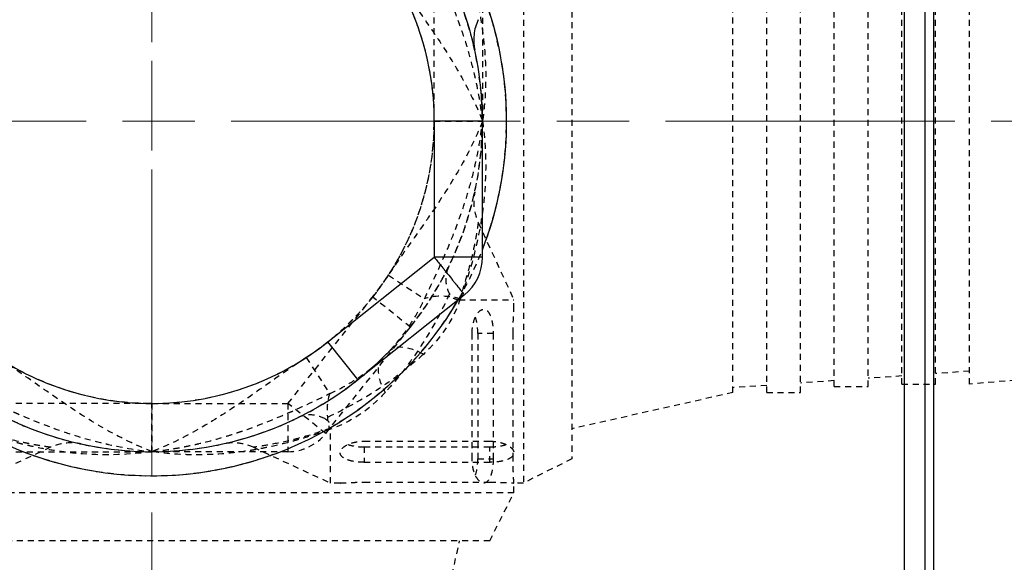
# Model space of a CAD drawing. Header units: inches. Extents: x 0 to 5766, y -2164 to 1330.
# Tile 128 of 210: x 4004 to 4025, y 347 to 358. Entities that reach past the tile are written whole.
import ezdxf

# ---------------------------------------------------------------- set-up
doc = ezdxf.new("R2010")
doc.units = ezdxf.units.IN
doc.header["$MEASUREMENT"] = 0
for name, pattern in [('AM_ISO08W050x2', [9, 6, -0.75, 1.5, -0.75]), ('CENTER', [2, 1.25, -0.25, 0.25, -0.25]), ('HIDDEN', [0.375, 0.25, -0.125]), ('SLD-實線', [0])]:
    doc.linetypes.add(name, pattern=pattern)
doc.layers.add('AM_5', color=3, linetype='Continuous', lineweight=15)
doc.layers.add('AM_7', color=4, linetype='CENTER', lineweight=15)
doc.layers.add('中繼線', color=7, linetype='Continuous')
doc.styles.add('尺寸標註', font='romans.shx', dxfattribs={"bigfont": 'CHINESET.SHX'})
doc.dimstyles.new('複本 CNS2-1$0', dxfattribs={"dimtxt": 2.5, "dimasz": 2, "dimexe": 1, "dimexo": 1, "dimgap": 1, "dimtad": 1, "dimtoh": 1, "dimdsep": 46, "dimtxsty": '尺寸標註', "dimcen": 0, "dimclrd": 2, "dimclre": 2, "dimclrt": 3, "dimadec": 0, "dimazin": 2, "dimtp": 0.1, "dimtm": 0.1, "dimtfac": 0.71, "dimtmove": 0, "dimatfit": 0, "dimfxl": 0, "dimlwd": 13, "dimlwe": 13, "dimarcsym": 0})

# ---------------------------------------------------------------- blocks, each defined once
blk = doc.blocks.new('*D335')
at = {"layer": 'AM_5', "color": 2, "lineweight": 13}
for p, q in [((4043.079, 389.337), (4043.079, 394.364)), ((4043.079, 394.364), (4073.603, 394.364)), ((4012.147, 387.337), (4044.079, 387.337)), ((4043.079, 355.976), (4043.079, 387.337)), ((4042.534, 355.976), (4044.079, 355.976)), ((4043.079, 353.976), (4043.079, 351.976))]:
    blk.add_line(p, q, dxfattribs=at)
at = {"layer": 'AM_5', "color": 2}
for points in [[(4042.746, 389.337), (4043.413, 389.337), (4043.079, 387.337)], [(4042.746, 353.976), (4043.413, 353.976), (4043.079, 355.976)]]:
    blk.add_solid(points, dxfattribs=at)
at = {"layer": 'Defpoints', "color": 0}
for p in [(4011.147, 387.337), (4043.079, 387.337), (4041.534, 355.976)]:
    blk.add_point(p, dxfattribs=at)
at = {"layer": 'AM_5', "color": 3, "insert": (4058.841, 399.352), "char_height": 2.5, "attachment_point": 5, "style": '尺寸標註'}
blk.add_mtext('WW\\P(空間保持至少100以上)', dxfattribs=at)
blk = doc.blocks.new('*D336')
at = {"color": 2, "lineweight": 13}
for p, q in [((4038.534, 351.002), (4038.534, 287.233)), ((4007.173, 320.616), (4007.173, 287.233)), ((4036.534, 288.233), (4009.173, 288.233))]:
    blk.add_line(p, q, dxfattribs=at)
at = {"color": 2}
for points in [[(4009.173, 288.567), (4009.173, 287.9), (4007.173, 288.233)], [(4036.534, 288.567), (4036.534, 287.9), (4038.534, 288.233)]]:
    blk.add_solid(points, dxfattribs=at)
at = {"layer": 'Defpoints', "color": 0}
for p in [(4038.534, 352.002), (4007.173, 321.616), (4007.173, 288.233)]:
    blk.add_point(p, dxfattribs=at)
at = {"color": 3, "insert": (4022.173, 293.221), "char_height": 2.5, "attachment_point": 5, "style": '尺寸標註'}
blk.add_mtext('WR\\P(空間保持至少100以上)', dxfattribs=at)
blk = doc.blocks.new('90度接頭-側視')
for p, q in [((6.85, 0), (5.85, 0)), ((5.85, 0), (5.85, -2.818)), ((6.85, -2.818), (6.85, 0)), ((3.646, -4.575), (5.85, -2.818)), ((6.85, -2.818), (5.85, -2.818)), ((4.269, -5.357), (6.473, -3.6)), ((4.269, -5.357), (3.646, -4.575))]:
    blk.add_line(p, q)
for centre, radius, start, end in [((0, 0), 5.85, 0, 56.8914), ((0, 0), 6.85, 0, 45.7544), ((0, 0), 7.35, 338.7445, 19.5557), ((5.85, -2.818), 1, 308.5549, 0), ((0, 0), 7.35, 210.1895, 329.8105), ((0, 0), 6.85, 231.4451, 308.5549)]:
    blk.add_arc(centre, radius, start, end)
for points, knots in [([(6.76, 2.102), (6.715, 2.004), (6.685, 1.897), (6.668, 1.737), (6.666, 1.683), (6.671, 1.602), (6.673, 1.575), (6.678, 1.538), (6.68, 1.528), (6.682, 1.511), (6.684, 1.503), (6.686, 1.494), (6.686, 1.492), (6.687, 1.489), (6.687, 1.487), (6.687, 1.485), (6.687, 1.484), (6.688, 1.482), (6.688, 1.482), (6.689, 1.479), (6.689, 1.478), (6.689, 1.477), (6.689, 1.476), (6.689, 1.475), (6.689, 1.475), (6.689, 1.475), (6.689, 1.475), (6.689, 1.475)], [0, 0, 0, 0, 0.03238533, 0.03238533, 0.04848247, 0.04848247, 0.05661557, 0.05661557, 0.05966355, 0.05966355, 0.0619518, 0.0619518, 0.06256623, 0.06256623, 0.0629676, 0.0629676, 0.0633711, 0.0633711, 0.06377443, 0.06377443, 0.06541595, 0.06541595, 0.06701571, 0.06701571, 0.07181345, 0.07181345, 0.07469504, 0.07469504, 0.07469504, 0.07469504]), ([(5.85, -2.818), (5.905, -2.887), (5.953, -2.947), (5.993, -2.997), (6.012, -3.021), (6.03, -3.044), (6.046, -3.064), (6.054, -3.074), (6.062, -3.084), (6.069, -3.093), (6.072, -3.097), (6.076, -3.101), (6.079, -3.105), (6.082, -3.11), (6.083, -3.111), (6.089, -3.118), (6.132, -3.172), (6.17, -3.22), (6.204, -3.262), (6.221, -3.283), (6.236, -3.303), (6.251, -3.321), (6.258, -3.33), (6.265, -3.339), (6.272, -3.347), (6.275, -3.351), (6.278, -3.355), (6.281, -3.359), (6.283, -3.361), (6.284, -3.363), (6.286, -3.365), (6.288, -3.367), (6.289, -3.369), (6.291, -3.371), (6.36, -3.458), (6.404, -3.514), (6.432, -3.549), (6.46, -3.585), (6.473, -3.6), (6.473, -3.6)], [0, 0, 0, 0, 0.125, 0.125, 0.125, 0.1875, 0.1875, 0.1875, 0.21875, 0.21875, 0.21875, 0.234375, 0.234375, 0.234375, 0.25, 0.25, 0.25, 0.375, 0.375, 0.375, 0.4375, 0.4375, 0.4375, 0.46875, 0.46875, 0.46875, 0.484375, 0.484375, 0.484375, 0.492187, 0.492187, 0.492187, 0.5, 0.5, 0.5, 0.75, 0.75, 0.75, 1, 1, 1, 1]), ([(-3.646, -4.575), (-3.128, -4.987), (-2.556, -5.303), (-1.931, -5.522), (-1.306, -5.741), (-0.662, -5.85), (0, -5.85), (0.662, -5.85), (1.306, -5.741), (1.931, -5.522), (2.556, -5.303), (3.128, -4.988), (3.646, -4.575)], [0, 0, 0, 0, 0.25, 0.25, 0.25, 0.5, 0.5, 0.5, 0.75, 0.75, 0.75, 1, 1, 1, 1])]:
    blk.add_open_spline(points, degree=3, knots=knots)
blk = doc.blocks.new('90接頭方向組合')
at = {"layer": '中繼線', "color": 1, "linetype": 'HIDDEN', "ltscale": 0.5}
for p, q in [((52.122, 51.922), (52.122, 36.922)), ((53.122, 51.422), (53.122, 37.422)), ((56.462, 38.797), (56.462, 50.047)), ((57.162, 38.797), (57.162, 50.047)), ((57.862, 38.797), (57.862, 50.047)), ((58.562, 38.922), (58.562, 49.922)), ((59.262, 38.922), (59.262, 49.922)), ((59.962, 38.972), (59.962, 49.872)), ((60.662, 38.972), (60.662, 49.872)), ((61.362, 38.972), (61.362, 49.872)), ((50.272, 44.422), (50.272, 47.24)), ((51.272, 47.24), (51.272, 44.422)), ((50.272, 44.422), (51.272, 44.422)), ((51.182, 42.32), (51.922, 40.722)), ((49.322, 41.227), (50.069, 40.74)), ((47.24, 38.572), (48.997, 40.776)), ((49.779, 40.153), (48.997, 40.776)), ((50.784, 40.722), (51.922, 40.722)), ((51.922, 40.522), (51.922, 40.722)), ((48.022, 37.949), (49.779, 40.153)), ((51.055, 37.422), (51.055, 40.022)), ((51.493, 40.022), (51.174, 40.022)), ((51.174, 40.022), (51.174, 37.422)), ((51.493, 40.022), (51.493, 37.422)), ((51.906, 37.422), (51.906, 40.022)), ((47.618, 39.522), (48.104, 38.776)), ((61.362, 39.24), (60.662, 39.191)), ((58.562, 39.044), (57.862, 38.995)), ((59.962, 39.142), (59.262, 39.093)), ((62.549, 39.071), (61.362, 38.972)), ((56.462, 38.797), (53.122, 38.047)), ((57.162, 38.946), (56.462, 38.897)), ((57.162, 38.797), (57.862, 38.797)), ((58.562, 38.922), (59.262, 38.922)), ((59.962, 38.972), (60.662, 38.972)), ((44.422, 38.572), (41.604, 38.572)), ((44.422, 37.572), (44.422, 38.572)), ((44.422, 38.572), (44.422, 37.572)), ((44.422, 38.572), (47.24, 38.572)), ((47.24, 38.572), (47.24, 37.572)), ((48.022, 37.949), (47.24, 38.572)), ((47.459, 38.282), (47.459, 38.282)), ((48.122, 36.922), (48.122, 38.06)), ((48.822, 37.789), (51.422, 37.789)), ((42.32, 37.662), (40.722, 36.922)), ((41.604, 37.572), (44.422, 37.572)), ((47.24, 37.572), (44.422, 37.572)), ((46.524, 37.662), (48.122, 36.922)), ((48.822, 37.67), (48.822, 37.351)), ((48.822, 37.67), (51.422, 37.67)), ((51.422, 37.351), (51.422, 37.67)), ((51.422, 37.351), (48.822, 37.351)), ((51.174, 37.422), (51.493, 37.422)), ((53.122, 37.422), (52.122, 36.922)), ((48.822, 36.939), (51.422, 36.939)), ((48.322, 36.922), (48.122, 36.922)), ((52.122, 36.922), (51.922, 36.922)), ((51.922, 36.722), (51.922, 36.922)), ((51.922, 36.722), (36.922, 36.722)), ((51.422, 35.722), (51.922, 36.722)), ((51.422, 35.722), (37.422, 35.722)), ((50.047, 32.382), (50.797, 35.722))]:
    blk.add_line(p, q, dxfattribs=at)
for centre, radius, start, end in [((44.422, 44.422), 7.35, 300.1895, 59.8105), ((44.422, 44.422), 6.85, 321.4451, 38.5549), ((44.422, 44.422), 7.35, 340.4443, 21.2555), ((44.422, 44.422), 6.69, 16.232, 16.2324), ((44.422, 44.422), 5.85, 303.1086, 0), ((44.422, 44.422), 6.85, 314.2456, 0), ((44.422, 44.422), 6.69, 343.7678, 343.7681), ((44.422, 44.422), 5.85, 213.1086, 270), ((44.422, 44.422), 5.85, 270, 326.8914), ((44.422, 44.422), 6.85, 224.2456, 270), ((44.422, 44.422), 6.85, 270, 315.7544), ((44.422, 44.422), 6.69, 253.7678, 253.7681), ((44.422, 44.422), 6.69, 286.232, 286.2324), ((47.24, 38.572), 1, 270, 321.4451), ((44.422, 44.422), 7.35, 248.7445, 289.5557), ((44.422, 44.422), 7.35, 250.4443, 291.2555)]:
    blk.add_arc(centre, radius, start, end, dxfattribs=at)
for centre, major_axis, ratio, start_param, end_param in [((50.815, 40.253), (0.955, -0.296), 0.473491, 1.71655, 2.600464), ((50.046, 38.945), (-0.716, 0.698), 0.516783, 5.178714, 6.283185), ((49.899, 38.799), (-0.698, 0.716), 0.516783, 0, 1.104471), ((48.591, 38.029), (0.296, -0.955), 0.473491, 3.682721, 4.566635)]:
    blk.add_ellipse(centre, major_axis=major_axis, ratio=ratio, start_param=start_param, end_param=end_param, dxfattribs=at)
for points, knots in [([(48.997, 40.776), (49.41, 41.294), (49.726, 41.866), (49.944, 42.491), (50.163, 43.116), (50.272, 43.76), (50.272, 44.422), (50.272, 45.084), (50.163, 45.729), (49.944, 46.354), (49.726, 46.979), (49.41, 47.55), (48.997, 48.068)], [0, 0, 0, 0, 0.25, 0.25, 0.25, 0.5, 0.5, 0.5, 0.75, 0.75, 0.75, 1, 1, 1, 1]), ([(51.272, 44.422), (51.268, 44.461), (51.263, 44.505), (51.257, 44.552), (51.255, 44.568), (51.253, 44.584), (51.251, 44.601), (51.242, 44.667), (51.232, 44.741), (51.219, 44.822), (51.206, 44.903), (51.19, 44.991), (51.172, 45.086), (51.163, 45.134), (51.153, 45.183), (51.142, 45.234), (51.136, 45.26), (51.131, 45.286), (51.125, 45.312), (51.122, 45.325), (51.119, 45.339), (51.116, 45.352), (51.114, 45.359), (51.113, 45.365), (51.111, 45.372), (51.109, 45.379), (51.107, 45.387), (51.106, 45.393), (51.067, 45.559), (51.024, 45.72), (50.978, 45.877), (50.954, 45.959), (50.929, 46.039), (50.904, 46.118), (50.886, 46.171), (50.869, 46.224), (50.851, 46.277), (50.846, 46.291), (50.841, 46.305), (50.837, 46.318), (50.835, 46.323), (50.834, 46.326), (50.832, 46.332), (50.721, 46.651), (50.601, 46.945), (50.484, 47.211), (50.469, 47.247), (50.453, 47.283), (50.438, 47.317), (50.306, 47.612), (50.18, 47.873), (50.069, 48.104)], [0.0002441, 0.0002441, 0.0002441, 0.0002441, 0.0471077, 0.0471077, 0.0471077, 0.0627289, 0.0627289, 0.0627289, 0.1252136, 0.1252136, 0.1252136, 0.1876984, 0.1876984, 0.1876984, 0.2189407, 0.2189407, 0.2189407, 0.2345619, 0.2345619, 0.2345619, 0.2423725, 0.2423725, 0.2423725, 0.2462778, 0.2462778, 0.2462778, 0.2501831, 0.2501831, 0.2501831, 0.3751526, 0.3751526, 0.3751526, 0.4402334, 0.4402334, 0.4402334, 0.4845273, 0.4845273, 0.4845273, 0.4963042, 0.4963042, 0.4963042, 0.5001221, 0.5001221, 0.5001221, 0.7204352, 0.7204352, 0.7204352, 0.750061, 0.750061, 0.750061, 1, 1, 1, 1]), ([(50.815, 48.101), (50.872, 47.941), (50.922, 47.789), (50.966, 47.648), (50.988, 47.577), (51.008, 47.509), (51.027, 47.444), (51.036, 47.411), (51.045, 47.379), (51.054, 47.348), (51.058, 47.332), (51.063, 47.317), (51.067, 47.302), (51.069, 47.294), (51.071, 47.286), (51.073, 47.279), (51.074, 47.275), (51.075, 47.271), (51.076, 47.268), (51.077, 47.264), (51.078, 47.261), (51.079, 47.256), (51.12, 47.102), (51.156, 46.949), (51.187, 46.797), (51.202, 46.722), (51.217, 46.646), (51.23, 46.572), (51.236, 46.534), (51.242, 46.497), (51.248, 46.46), (51.251, 46.441), (51.254, 46.423), (51.257, 46.404), (51.26, 46.386), (51.262, 46.369), (51.265, 46.349), (51.311, 46.028), (51.335, 45.709), (51.338, 45.394), (51.338, 45.387), (51.338, 45.38), (51.338, 45.372), (51.338, 45.292), (51.337, 45.212), (51.334, 45.132), (51.327, 44.892), (51.306, 44.655), (51.272, 44.422)], [0, 0, 0, 0, 0.125, 0.125, 0.125, 0.1875, 0.1875, 0.1875, 0.21875, 0.21875, 0.21875, 0.234375, 0.234375, 0.234375, 0.242188, 0.242188, 0.242188, 0.246094, 0.246094, 0.246094, 0.25, 0.25, 0.25, 0.375, 0.375, 0.375, 0.4375, 0.4375, 0.4375, 0.46875, 0.46875, 0.46875, 0.484375, 0.484375, 0.484375, 0.5, 0.5, 0.5, 0.744385, 0.744385, 0.744385, 0.75, 0.75, 0.75, 0.8125, 0.8125, 0.8125, 1, 1, 1, 1]), ([(49.322, 47.618), (49.493, 47.356), (49.673, 47.101), (50.032, 46.589), (50.212, 46.333), (50.556, 45.812), (50.72, 45.547), (51.021, 44.999), (51.156, 44.717), (51.272, 44.422)], [0, 0, 0, 0, 0.25, 0.25, 0.5, 0.5, 0.75, 0.75, 1, 1, 1, 1]), ([(51.272, 44.422), (51.157, 44.13), (51.022, 43.848), (50.722, 43.301), (50.558, 43.036), (50.213, 42.514), (50.033, 42.257), (49.674, 41.745), (49.493, 41.489), (49.322, 41.227)], [0, 0, 0, 0, 0.25, 0.25, 0.5, 0.5, 0.75, 0.75, 1, 1, 1, 1]), ([(50.069, 40.74), (50.18, 40.971), (50.306, 41.232), (50.437, 41.527), (50.453, 41.562), (50.469, 41.597), (50.485, 41.633), (50.601, 41.9), (50.721, 42.193), (50.832, 42.513), (50.836, 42.524), (50.838, 42.531), (50.841, 42.54), (50.889, 42.678), (50.935, 42.821), (50.978, 42.968), (51.024, 43.124), (51.067, 43.285), (51.106, 43.45), (51.111, 43.471), (51.117, 43.496), (51.122, 43.519), (51.197, 43.852), (51.243, 44.155), (51.272, 44.422)], [0, 0, 0, 0, 0.249939, 0.249939, 0.249939, 0.2797423, 0.2797423, 0.2797423, 0.4998779, 0.4998779, 0.4998779, 0.5076885, 0.5076885, 0.5076885, 0.6248474, 0.6248474, 0.6248474, 0.74918, 0.74918, 0.74918, 0.7654381, 0.7654381, 0.7654381, 0.9997559, 0.9997559, 0.9997559, 0.9997559]), ([(51.272, 44.422), (51.34, 43.956), (51.355, 43.473), (51.318, 42.982), (51.312, 42.901), (51.305, 42.819), (51.296, 42.737), (51.291, 42.696), (51.286, 42.655), (51.281, 42.614), (51.278, 42.593), (51.276, 42.573), (51.273, 42.552), (51.272, 42.542), (51.27, 42.532), (51.269, 42.521), (51.267, 42.511), (51.266, 42.5), (51.264, 42.491), (51.243, 42.344), (51.217, 42.195), (51.186, 42.045), (51.171, 41.969), (51.154, 41.894), (51.136, 41.818), (51.127, 41.78), (51.118, 41.741), (51.108, 41.703), (51.104, 41.684), (51.099, 41.665), (51.094, 41.646), (51.091, 41.636), (51.089, 41.627), (51.086, 41.617), (51.085, 41.612), (51.084, 41.607), (51.083, 41.603), (51.081, 41.598), (51.08, 41.592), (51.079, 41.588), (51.016, 41.349), (50.928, 41.064), (50.815, 40.744)], [0, 0, 0, 0, 0.375, 0.375, 0.375, 0.4375, 0.4375, 0.4375, 0.46875, 0.46875, 0.46875, 0.484375, 0.484375, 0.484375, 0.492187, 0.492187, 0.492187, 0.5, 0.5, 0.5, 0.625, 0.625, 0.625, 0.6875, 0.6875, 0.6875, 0.71875, 0.71875, 0.71875, 0.734375, 0.734375, 0.734375, 0.742187, 0.742187, 0.742187, 0.746094, 0.746094, 0.746094, 0.75, 0.75, 0.75, 1, 1, 1, 1]), ([(51.105, 42.919), (51.108, 42.93), (51.115, 42.965), (51.113, 42.952), (51.112, 42.952), (51.112, 42.95), (51.112, 42.95), (51.112, 42.949), (51.112, 42.949), (51.112, 42.948), (51.111, 42.947), (51.111, 42.945), (51.111, 42.943), (51.105, 42.916), (51.101, 42.89), (51.091, 42.812), (51.089, 42.76), (51.095, 42.575), (51.127, 42.441), (51.182, 42.32)], [0.0000018, 0.0000018, 0.0000018, 0.0000018, 0.0640841, 0.0640841, 0.0650813, 0.0650813, 0.0653301, 0.0653301, 0.0654529, 0.0654529, 0.0656993, 0.0656993, 0.066189, 0.066189, 0.0740078, 0.0740078, 0.0896791, 0.0896791, 0.1295064, 0.1295064, 0.1295064, 0.1295064]), ([(51.182, 42.32), (51.182, 42.32), (51.181, 42.308), (51.177, 42.285), (51.177, 42.283), (51.177, 42.281), (51.177, 42.279), (51.174, 42.259), (51.17, 42.231), (51.164, 42.196), (51.164, 42.193), (51.163, 42.19), (51.163, 42.187), (51.162, 42.184), (51.162, 42.181), (51.162, 42.179), (51.161, 42.173), (51.16, 42.167), (51.159, 42.161), (51.153, 42.122), (51.145, 42.076), (51.135, 42.023), (51.13, 41.992), (51.124, 41.959), (51.117, 41.923), (51.114, 41.905), (51.11, 41.886), (51.106, 41.867), (51.104, 41.858), (51.102, 41.848), (51.1, 41.838), (51.099, 41.833), (51.098, 41.828), (51.097, 41.823), (51.097, 41.821), (51.096, 41.818), (51.096, 41.816), (51.095, 41.813), (51.095, 41.81), (51.094, 41.808), (51.089, 41.786), (51.084, 41.762), (51.079, 41.737), (51.045, 41.58), (50.998, 41.387), (50.929, 41.157), (50.889, 41.024), (50.842, 40.879), (50.784, 40.722)], [0.4996312, 0.4996312, 0.4996312, 0.4996312, 0.5625, 0.5625, 0.5625, 0.5670909, 0.5670909, 0.5670909, 0.6171875, 0.6171875, 0.6171875, 0.6210938, 0.6210938, 0.6210938, 0.625, 0.625, 0.625, 0.6335102, 0.6335102, 0.6335102, 0.6875, 0.6875, 0.6875, 0.71875, 0.71875, 0.71875, 0.734375, 0.734375, 0.734375, 0.7421875, 0.7421875, 0.7421875, 0.7460938, 0.7460938, 0.7460938, 0.7480469, 0.7480469, 0.7480469, 0.75, 0.75, 0.75, 0.7726181, 0.7726181, 0.7726181, 0.9168736, 0.9168736, 0.9168736, 1, 1, 1, 1]), ([(50.562, 41.386), (50.558, 41.376), (50.553, 41.366), (50.52, 41.286), (50.507, 41.209), (50.514, 41.035), (50.54, 40.938), (50.587, 40.843)], [-0.00471986, -0.00471986, -0.00471986, -0.00471986, 0, 0, 0.03295232, 0.03295232, 0.07067013, 0.07067013, 0.07067013, 0.07067013]), ([(50.587, 40.843), (50.504, 40.66), (50.415, 40.48), (50.318, 40.301), (50.22, 40.123), (50.115, 39.945), (50.003, 39.772), (49.777, 39.425), (49.529, 39.101), (49.255, 38.799)], [0, 0, 0, 0, 0.25, 0.25, 0.25, 0.5, 0.5, 0.5, 1, 1, 1, 1]), ([(50.784, 40.722), (50.746, 40.722), (50.704, 40.729), (50.651, 40.762), (50.635, 40.774), (50.608, 40.804), (50.597, 40.822), (50.587, 40.843)], [0.00000387, 0.00000387, 0.00000387, 0.00000387, 0.0217163, 0.0217163, 0.03057237, 0.03057237, 0.03874012, 0.03874012, 0.03874012, 0.03874012]), ([(49.329, 39.643), (49.383, 39.698), (49.448, 39.767), (49.518, 39.852), (49.675, 40.039), (49.879, 40.353), (49.981, 40.556), (50.018, 40.628), (50.047, 40.69), (50.069, 40.74)], [0, 0, 0, 0, 0.25, 0.25, 0.25, 0.803278, 0.803278, 0.803278, 1, 1, 1, 1]), ([(51.055, 40.022), (51.055, 40.085), (51.062, 40.151), (51.088, 40.272), (51.107, 40.326), (51.15, 40.416), (51.178, 40.456), (51.237, 40.509), (51.268, 40.522), (51.323, 40.522), (51.352, 40.51), (51.402, 40.458), (51.424, 40.418), (51.458, 40.327), (51.471, 40.272), (51.489, 40.151), (51.493, 40.085), (51.493, 40.022)], [-0.1577208, -0.1577208, -0.1577208, -0.1577208, -0.1389238, -0.1389238, -0.1201268, -0.1201268, -0.0992039, -0.0992039, -0.078281, -0.078281, -0.0578744, -0.0578744, -0.0374678, -0.0374678, -0.0187339, -0.0187339, 0, 0, 0, 0]), ([(51.906, 40.022), (51.906, 40.085), (51.906, 40.152), (51.91, 40.275), (51.912, 40.331), (51.916, 40.42), (51.918, 40.459), (51.921, 40.51), (51.922, 40.522), (51.922, 40.522)], [-0.15072264, -0.15072264, -0.15072264, -0.15072264, -0.1318823, -0.1318823, -0.11304196, -0.11304196, -0.09420164, -0.09420164, -0.07536132, -0.07536132, -0.07536132, -0.07536132]), ([(51.174, 40.022), (51.174, 40.085), (51.17, 40.151), (51.152, 40.268), (51.139, 40.32), (51.124, 40.361)], [-0.3168552, -0.3168552, -0.3168552, -0.3168552, -0.2981307, -0.2981307, -0.28069087, -0.28069087, -0.28069087, -0.28069087]), ([(50.046, 39.589), (49.895, 39.453), (49.738, 39.322), (49.414, 39.073), (49.247, 38.955), (48.724, 38.616), (48.367, 38.423), (48.002, 38.258)], [0, 0, 0, 0, 0.25, 0.25, 0.5, 0.5, 1, 1, 1, 1]), ([(44.422, 37.572), (44.13, 37.687), (43.848, 37.822), (43.301, 38.122), (43.036, 38.287), (42.514, 38.631), (42.257, 38.811), (41.745, 39.171), (41.489, 39.351), (41.227, 39.522)], [0, 0, 0, 0, 0.25, 0.25, 0.5, 0.5, 0.75, 0.75, 1, 1, 1, 1]), ([(47.618, 39.522), (47.356, 39.352), (47.101, 39.172), (46.589, 38.812), (46.333, 38.633), (45.812, 38.289), (45.547, 38.124), (44.999, 37.824), (44.717, 37.688), (44.422, 37.572)], [0, 0, 0, 0, 0.25, 0.25, 0.5, 0.5, 0.75, 0.75, 1, 1, 1, 1]), ([(48.104, 38.776), (48.168, 38.804), (48.251, 38.842), (48.349, 38.894), (48.398, 38.92), (48.451, 38.949), (48.507, 38.983), (48.564, 39.016), (48.627, 39.056), (48.687, 39.096), (48.925, 39.257), (49.09, 39.407), (49.202, 39.515)], [0, 0, 0, 0, 0.25, 0.25, 0.25, 0.375, 0.375, 0.375, 0.5, 0.5, 0.5, 1, 1, 1, 1]), ([(40.74, 38.776), (40.971, 38.665), (41.232, 38.539), (41.527, 38.407), (41.562, 38.391), (41.597, 38.376), (41.633, 38.36), (41.9, 38.243), (42.193, 38.124), (42.513, 38.013), (42.524, 38.009), (42.531, 38.006), (42.54, 38.003), (42.678, 37.955), (42.821, 37.909), (42.968, 37.866), (43.124, 37.82), (43.285, 37.777), (43.45, 37.739), (43.471, 37.734), (43.496, 37.728), (43.519, 37.723), (43.852, 37.648), (44.155, 37.601), (44.422, 37.572)], [0, 0, 0, 0, 0.249939, 0.249939, 0.249939, 0.2797423, 0.2797423, 0.2797423, 0.4998779, 0.4998779, 0.4998779, 0.5076885, 0.5076885, 0.5076885, 0.6248474, 0.6248474, 0.6248474, 0.74918, 0.74918, 0.74918, 0.7654381, 0.7654381, 0.7654381, 0.9997559, 0.9997559, 0.9997559, 0.9997559]), ([(44.422, 37.572), (44.461, 37.576), (44.505, 37.581), (44.552, 37.587), (44.568, 37.589), (44.584, 37.591), (44.601, 37.593), (44.667, 37.602), (44.741, 37.613), (44.822, 37.626), (44.903, 37.639), (44.991, 37.654), (45.086, 37.673), (45.134, 37.682), (45.183, 37.692), (45.234, 37.703), (45.26, 37.708), (45.286, 37.714), (45.312, 37.72), (45.325, 37.723), (45.339, 37.726), (45.352, 37.729), (45.359, 37.73), (45.365, 37.732), (45.372, 37.733), (45.379, 37.735), (45.387, 37.737), (45.393, 37.738), (45.559, 37.777), (45.72, 37.82), (45.877, 37.866), (45.959, 37.89), (46.039, 37.915), (46.118, 37.941), (46.171, 37.958), (46.224, 37.976), (46.277, 37.994), (46.291, 37.998), (46.305, 38.003), (46.318, 38.008), (46.323, 38.009), (46.326, 38.011), (46.332, 38.013), (46.651, 38.124), (46.945, 38.243), (47.211, 38.36), (47.247, 38.376), (47.283, 38.391), (47.317, 38.407), (47.612, 38.539), (47.873, 38.665), (48.104, 38.776)], [0.0002441, 0.0002441, 0.0002441, 0.0002441, 0.0471077, 0.0471077, 0.0471077, 0.0627289, 0.0627289, 0.0627289, 0.1252136, 0.1252136, 0.1252136, 0.1876984, 0.1876984, 0.1876984, 0.2189407, 0.2189407, 0.2189407, 0.2345619, 0.2345619, 0.2345619, 0.2423725, 0.2423725, 0.2423725, 0.2462778, 0.2462778, 0.2462778, 0.2501831, 0.2501831, 0.2501831, 0.3751526, 0.3751526, 0.3751526, 0.4402334, 0.4402334, 0.4402334, 0.4845273, 0.4845273, 0.4845273, 0.4963042, 0.4963042, 0.4963042, 0.5001221, 0.5001221, 0.5001221, 0.7204352, 0.7204352, 0.7204352, 0.750061, 0.750061, 0.750061, 1, 1, 1, 1]), ([(48.002, 38.258), (47.906, 38.304), (47.81, 38.33), (47.636, 38.338), (47.559, 38.325), (47.479, 38.291), (47.468, 38.287), (47.459, 38.282)], [0.00000157, 0.00000157, 0.00000157, 0.00000157, 0.03773377, 0.03773377, 0.07068367, 0.07068367, 0.07542641, 0.07542641, 0.07542641, 0.07542641]), ([(48.002, 38.258), (48.023, 38.248), (48.04, 38.236), (48.07, 38.209), (48.083, 38.194), (48.115, 38.14), (48.122, 38.098), (48.122, 38.06)], [0.0000014, 0.0000014, 0.0000014, 0.0000014, 0.00816984, 0.00816984, 0.01702645, 0.01702645, 0.0387401, 0.0387401, 0.0387401, 0.0387401]), ([(42.32, 37.662), (42.32, 37.662), (42.308, 37.664), (42.285, 37.667), (42.283, 37.667), (42.281, 37.668), (42.279, 37.668), (42.259, 37.671), (42.231, 37.675), (42.196, 37.68), (42.193, 37.681), (42.19, 37.681), (42.187, 37.682), (42.184, 37.682), (42.181, 37.683), (42.179, 37.683), (42.173, 37.684), (42.167, 37.685), (42.161, 37.686), (42.122, 37.692), (42.076, 37.7), (42.023, 37.709), (41.992, 37.715), (41.959, 37.721), (41.923, 37.728), (41.905, 37.731), (41.886, 37.735), (41.867, 37.738), (41.858, 37.74), (41.848, 37.742), (41.838, 37.744), (41.833, 37.745), (41.828, 37.746), (41.823, 37.747), (41.821, 37.748), (41.818, 37.748), (41.816, 37.749), (41.813, 37.749), (41.81, 37.75), (41.808, 37.75), (41.786, 37.755), (41.762, 37.76), (41.737, 37.765), (41.58, 37.799), (41.387, 37.846), (41.157, 37.915), (41.024, 37.955), (40.879, 38.002), (40.722, 38.06)], [0.4996312, 0.4996312, 0.4996312, 0.4996312, 0.5625, 0.5625, 0.5625, 0.5670909, 0.5670909, 0.5670909, 0.6171875, 0.6171875, 0.6171875, 0.6210938, 0.6210938, 0.6210938, 0.625, 0.625, 0.625, 0.6335102, 0.6335102, 0.6335102, 0.6875, 0.6875, 0.6875, 0.71875, 0.71875, 0.71875, 0.734375, 0.734375, 0.734375, 0.7421875, 0.7421875, 0.7421875, 0.7460938, 0.7460938, 0.7460938, 0.7480469, 0.7480469, 0.7480469, 0.75, 0.75, 0.75, 0.7726181, 0.7726181, 0.7726181, 0.9168736, 0.9168736, 0.9168736, 1, 1, 1, 1]), ([(44.422, 37.572), (43.956, 37.505), (43.473, 37.489), (42.982, 37.526), (42.901, 37.532), (42.819, 37.54), (42.737, 37.549), (42.696, 37.553), (42.655, 37.558), (42.614, 37.563), (42.593, 37.566), (42.573, 37.569), (42.552, 37.571), (42.542, 37.573), (42.532, 37.574), (42.521, 37.576), (42.511, 37.577), (42.5, 37.579), (42.491, 37.58), (42.344, 37.601), (42.195, 37.627), (42.045, 37.658), (41.969, 37.674), (41.894, 37.69), (41.818, 37.708), (41.78, 37.717), (41.741, 37.726), (41.703, 37.736), (41.684, 37.741), (41.665, 37.746), (41.646, 37.751), (41.636, 37.753), (41.627, 37.755), (41.617, 37.758), (41.612, 37.759), (41.607, 37.76), (41.603, 37.762), (41.598, 37.763), (41.592, 37.765), (41.588, 37.766), (41.349, 37.829), (41.064, 37.917), (40.744, 38.029)], [0, 0, 0, 0, 0.375, 0.375, 0.375, 0.4375, 0.4375, 0.4375, 0.46875, 0.46875, 0.46875, 0.484375, 0.484375, 0.484375, 0.492187, 0.492187, 0.492187, 0.5, 0.5, 0.5, 0.625, 0.625, 0.625, 0.6875, 0.6875, 0.6875, 0.71875, 0.71875, 0.71875, 0.734375, 0.734375, 0.734375, 0.742187, 0.742187, 0.742187, 0.746094, 0.746094, 0.746094, 0.75, 0.75, 0.75, 1, 1, 1, 1]), ([(48.101, 38.029), (47.941, 37.973), (47.789, 37.923), (47.648, 37.879), (47.577, 37.857), (47.509, 37.836), (47.444, 37.818), (47.411, 37.808), (47.379, 37.799), (47.348, 37.79), (47.332, 37.786), (47.317, 37.782), (47.302, 37.778), (47.294, 37.776), (47.286, 37.774), (47.279, 37.772), (47.275, 37.771), (47.271, 37.77), (47.268, 37.769), (47.264, 37.768), (47.261, 37.767), (47.256, 37.766), (47.102, 37.725), (46.949, 37.689), (46.797, 37.658), (46.722, 37.642), (46.646, 37.628), (46.572, 37.615), (46.534, 37.608), (46.497, 37.602), (46.46, 37.596), (46.441, 37.593), (46.423, 37.59), (46.404, 37.588), (46.386, 37.585), (46.369, 37.582), (46.349, 37.579), (46.028, 37.533), (45.709, 37.509), (45.394, 37.507), (45.387, 37.507), (45.38, 37.507), (45.372, 37.507), (45.292, 37.507), (45.212, 37.508), (45.132, 37.51), (44.892, 37.518), (44.655, 37.539), (44.422, 37.572)], [0, 0, 0, 0, 0.125, 0.125, 0.125, 0.1875, 0.1875, 0.1875, 0.21875, 0.21875, 0.21875, 0.234375, 0.234375, 0.234375, 0.242188, 0.242188, 0.242188, 0.246094, 0.246094, 0.246094, 0.25, 0.25, 0.25, 0.375, 0.375, 0.375, 0.4375, 0.4375, 0.4375, 0.46875, 0.46875, 0.46875, 0.484375, 0.484375, 0.484375, 0.5, 0.5, 0.5, 0.744385, 0.744385, 0.744385, 0.75, 0.75, 0.75, 0.8125, 0.8125, 0.8125, 1, 1, 1, 1]), ([(48.122, 38.06), (47.966, 38.003), (47.822, 37.956), (47.69, 37.916), (47.459, 37.846), (47.264, 37.799), (47.107, 37.765), (46.97, 37.736), (46.813, 37.707), (46.714, 37.691), (46.704, 37.689), (46.694, 37.687), (46.684, 37.686), (46.683, 37.686), (46.681, 37.685), (46.68, 37.685), (46.677, 37.685), (46.675, 37.684), (46.672, 37.684), (46.669, 37.683), (46.667, 37.683), (46.664, 37.683), (46.617, 37.675), (46.582, 37.67), (46.558, 37.667), (46.536, 37.664), (46.524, 37.662), (46.524, 37.662)], [0.0000001, 0.0000001, 0.0000001, 0.0000001, 0.0822466, 0.0822466, 0.0822466, 0.2265454, 0.2265454, 0.2265454, 0.3520214, 0.3520214, 0.3520214, 0.3653496, 0.3653496, 0.3653496, 0.3671875, 0.3671875, 0.3671875, 0.3710937, 0.3710937, 0.3710937, 0.375, 0.375, 0.375, 0.4375, 0.4375, 0.4375, 0.4986772, 0.4986772, 0.4986772, 0.4986772]), ([(42.919, 37.739), (42.93, 37.737), (42.965, 37.729), (42.952, 37.732), (42.952, 37.732), (42.95, 37.732), (42.95, 37.732), (42.949, 37.733), (42.949, 37.733), (42.948, 37.733), (42.947, 37.733), (42.945, 37.733), (42.943, 37.734), (42.916, 37.739), (42.89, 37.744), (42.812, 37.753), (42.76, 37.756), (42.575, 37.75), (42.441, 37.718), (42.32, 37.662)], [0.0000018, 0.0000018, 0.0000018, 0.0000018, 0.0640841, 0.0640841, 0.0650813, 0.0650813, 0.0653301, 0.0653301, 0.0654529, 0.0654529, 0.0656993, 0.0656993, 0.066189, 0.066189, 0.0740078, 0.0740078, 0.0896791, 0.0896791, 0.1295064, 0.1295064, 0.1295064, 0.1295064]), ([(46.524, 37.662), (46.426, 37.707), (46.32, 37.737), (46.159, 37.754), (46.105, 37.756), (46.024, 37.752), (45.997, 37.749), (45.96, 37.744), (45.95, 37.743), (45.933, 37.74), (45.925, 37.738), (45.916, 37.737), (45.914, 37.736), (45.911, 37.736), (45.91, 37.735), (45.907, 37.735), (45.906, 37.735), (45.905, 37.734), (45.904, 37.734), (45.901, 37.734), (45.9, 37.733), (45.899, 37.733), (45.899, 37.733), (45.897, 37.733), (45.897, 37.733), (45.897, 37.733), (45.897, 37.733), (45.897, 37.733)], [0, 0, 0, 0, 0.03238533, 0.03238533, 0.04848247, 0.04848247, 0.05661557, 0.05661557, 0.05966355, 0.05966355, 0.0619518, 0.0619518, 0.06256623, 0.06256623, 0.0629676, 0.0629676, 0.0633711, 0.0633711, 0.06377443, 0.06377443, 0.06541595, 0.06541595, 0.06701571, 0.06701571, 0.07181345, 0.07181345, 0.07469504, 0.07469504, 0.07469504, 0.07469504]), ([(48.822, 37.351), (48.76, 37.351), (48.693, 37.356), (48.572, 37.373), (48.517, 37.387), (48.427, 37.42), (48.387, 37.442), (48.335, 37.493), (48.322, 37.521), (48.322, 37.576), (48.335, 37.607), (48.388, 37.666), (48.428, 37.694), (48.519, 37.738), (48.573, 37.757), (48.693, 37.782), (48.76, 37.789), (48.822, 37.789)], [-0.1577208, -0.1577208, -0.1577208, -0.1577208, -0.1389869, -0.1389869, -0.120253, -0.120253, -0.0998464, -0.0998464, -0.0794397, -0.0794397, -0.0585168, -0.0585168, -0.037594, -0.037594, -0.018797, -0.018797, 0, 0, 0, 0]), ([(51.422, 37.789), (51.487, 37.789), (51.555, 37.782), (51.678, 37.755), (51.733, 37.735), (51.821, 37.691), (51.859, 37.663), (51.91, 37.606), (51.922, 37.576), (51.922, 37.522), (51.91, 37.494), (51.86, 37.444), (51.821, 37.422), (51.732, 37.388), (51.677, 37.374), (51.553, 37.356), (51.486, 37.351), (51.422, 37.351)], [-0.315449, -0.315449, -0.315449, -0.315449, -0.2961108, -0.2961108, -0.2767726, -0.2767726, -0.2563879, -0.2563879, -0.2360032, -0.2360032, -0.2159615, -0.2159615, -0.1959198, -0.1959198, -0.1768203, -0.1768203, -0.1577208, -0.1577208, -0.1577208, -0.1577208]), ([(48.483, 37.721), (48.525, 37.706), (48.576, 37.693), (48.694, 37.675), (48.76, 37.67), (48.822, 37.67)], [-0.19459193, -0.19459193, -0.19459193, -0.19459193, -0.1771521, -0.1771521, -0.1584276, -0.1584276, -0.1584276, -0.1584276]), ([(51.422, 37.67), (51.486, 37.67), (51.554, 37.675), (51.67, 37.693), (51.72, 37.706), (51.761, 37.721)], [-0.15843672, -0.15843672, -0.15843672, -0.15843672, -0.13931161, -0.13931161, -0.12225901, -0.12225901, -0.12225901, -0.12225901]), ([(51.493, 37.422), (51.493, 37.359), (51.489, 37.291), (51.47, 37.168), (51.456, 37.112), (51.423, 37.023), (51.4, 36.985), (51.351, 36.934), (51.323, 36.922), (51.269, 36.922), (51.239, 36.935), (51.181, 36.985), (51.153, 37.023), (51.109, 37.112), (51.089, 37.167), (51.063, 37.29), (51.055, 37.358), (51.055, 37.422)], [-0.315449, -0.315449, -0.315449, -0.315449, -0.2963495, -0.2963495, -0.27725, -0.27725, -0.2572083, -0.2572083, -0.2371665, -0.2371665, -0.2167818, -0.2167818, -0.1963971, -0.1963971, -0.1770589, -0.1770589, -0.1577208, -0.1577208, -0.1577208, -0.1577208]), ([(51.124, 37.083), (51.139, 37.124), (51.151, 37.174), (51.17, 37.291), (51.174, 37.358), (51.174, 37.422)], [-0.03617771, -0.03617771, -0.03617771, -0.03617771, -0.01912511, -0.01912511, 0, 0, 0, 0]), ([(51.922, 36.922), (51.922, 36.922), (51.921, 36.935), (51.918, 36.986), (51.916, 37.024), (51.912, 37.113), (51.91, 37.169), (51.906, 37.292), (51.906, 37.359), (51.906, 37.422)], [-0.22608395, -0.22608395, -0.22608395, -0.22608395, -0.20724363, -0.20724363, -0.18840331, -0.18840331, -0.16956297, -0.16956297, -0.15072264, -0.15072264, -0.15072264, -0.15072264]), ([(48.322, 36.922), (48.322, 36.922), (48.335, 36.923), (48.386, 36.926), (48.424, 36.928), (48.513, 36.933), (48.569, 36.935), (48.692, 36.938), (48.759, 36.939), (48.822, 36.939)], [-0.07536132, -0.07536132, -0.07536132, -0.07536132, -0.05652099, -0.05652099, -0.03768067, -0.03768067, -0.01884034, -0.01884034, 0, 0, 0, 0]), ([(51.422, 36.939), (51.485, 36.939), (51.552, 36.938), (51.675, 36.935), (51.731, 36.933), (51.82, 36.928), (51.859, 36.926), (51.91, 36.923), (51.922, 36.922), (51.922, 36.922)], [-0.30144527, -0.30144527, -0.30144527, -0.30144527, -0.28260494, -0.28260494, -0.2637646, -0.2637646, -0.24492428, -0.24492428, -0.22608395, -0.22608395, -0.22608395, -0.22608395])]:
    blk.add_open_spline(points, degree=3, knots=knots, dxfattribs=at)
for points in [[(50.815, 40.744), (50.657, 40.292), (50.4, 39.911), (50.046, 39.589)], [(49.255, 38.799), (48.934, 38.444), (48.552, 38.188), (48.101, 38.029)]]:
    blk.add_open_spline(points, degree=3, dxfattribs=at)
at = {"layer": '中繼線'}
blk.add_blockref('90度接頭-側視', (44.422, 44.422), dxfattribs=at)

msp = doc.modelspace()

# ---------------------------------------------------------------- linework, layer by layer
at = {"color": 7, "linetype": 'SLD-實線', "lineweight": 25}
for p, q in [((4022.771, 309.963), (4022.771, 367.539)), ((4023.186, 367.539), (4023.186, 309.963)), ((4023.373, 334.076), (4023.373, 360.404))]:
    msp.add_line(p, q, dxfattribs=at)
at = {"layer": 'AM_7', "linetype": 'AM_ISO08W050x2'}
for p, q in [((4007.173, 321.616), (4007.173, 390.337)), ((4007.173, 348.976), (4007.173, 367.241)), ((3972.812, 355.976), (4041.534, 355.976))]:
    msp.add_line(p, q, dxfattribs=at)

# ---------------------------------------------------------------- block references
at = {"layer": '中繼線', "color": 0, "linetype": 'ByBlock', "lineweight": -2}
msp.add_blockref('90接頭方向組合', (3962.751, 311.554), dxfattribs=at)

# ---------------------------------------------------------------- dimensions: what is measured, and where the dimension line sits
dim = msp.add_linear_dim(base=(4007.173, 288.233), p1=(4038.534, 352.002), p2=(4007.173, 321.616), text='WR\\P(空間保持至少100以上)', dimstyle='複本 CNS2-1$0', override={"dimdec": 1})
dim.commit()
dim.dimension.update_dxf_attribs({"geometry": '*D336', "text_midpoint": (4022.173, 288.233), "dimtype": 160})
at = {"layer": 'AM_5'}
dim = msp.add_linear_dim(base=(4043.079, 387.337), p1=(4041.534, 355.976), p2=(4011.147, 387.337), angle=90, text='WW\\P(空間保持至少100以上)', dimstyle='複本 CNS2-1$0', override={"dimdec": 1, "dimtix": 1}, dxfattribs=at)
dim.commit()
dim.dimension.update_dxf_attribs({"geometry": '*D335', "text_midpoint": (4058.841, 394.364), "dimtype": 160})

doc.saveas('drawing.dxf')
